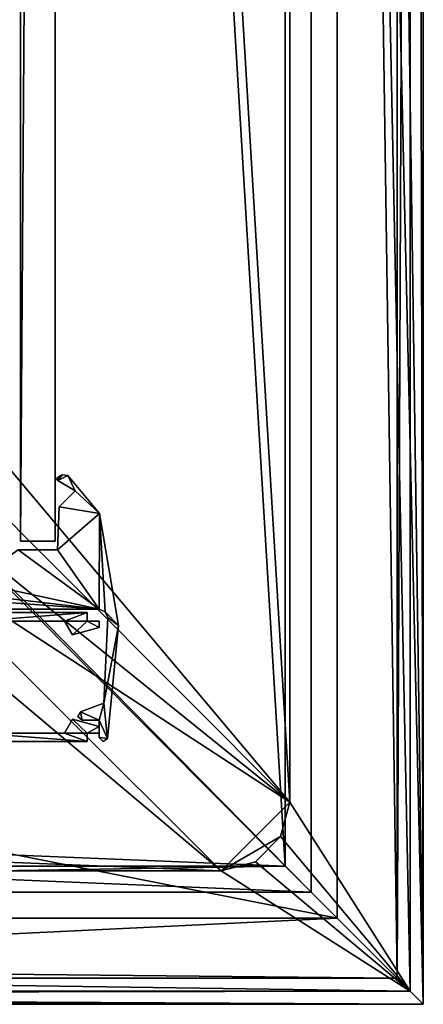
# Model space of a CAD drawing. Header units: metres. Extents: x 0 to 1004, y -708 to 0.
# Tile 88 of 116: x 957 to 1004, y -704 to -590. Entities that reach past the tile are written whole.
import ezdxf

# ---------------------------------------------------------------- set-up
doc = ezdxf.new("R2010")
doc.units = ezdxf.units.M

msp = doc.modelspace()

# ---------------------------------------------------------------- linework, layer by layer
at = {"layer": 'top0'}
for points in [[(965.045593, -658.566833, 2062.387695), (922.945618, -658.566833, 2062.387695), (952.421875, -659.566833, 2062.387695)], [(922.945618, -658.566833, 162.387711), (965.045593, -658.566833, 162.387711), (952.421875, -659.566833, 162.387711)], [(965.045593, -658.566833, 162.387711), (922.945618, -658.566833, 162.387711), (965.045593, -658.566833, 2062.387695)], [(922.945618, -658.566833, 162.387711), (922.945618, -658.566833, 2062.387695), (965.045593, -658.566833, 2062.387695)], [(965.045593, -658.566833, 2062.387695), (922.945618, -658.566833, 2062.387695), (952.421875, -659.566833, 2062.387695)], [(965.045593, -658.566833, 2062.387695), (952.421875, -659.566833, 2062.387695), (962.421875, -659.566833, 2062.387695)], [(952.421875, -659.566833, 162.387711), (965.045593, -658.566833, 162.387711), (962.421875, -659.566833, 162.387711)], [(965.045593, -658.566833, 2062.387695), (952.421875, -659.566833, 2062.387695), (962.421875, -659.566833, 2062.387695)], [(965.045593, -659.566833, 2062.387695), (965.045593, -658.566833, 2062.387695), (962.421875, -659.566833, 2062.387695)], [(965.045593, -658.566833, 162.387711), (965.045593, -659.566833, 162.387711), (962.421875, -659.566833, 162.387711)], [(965.045593, -659.566833, 2062.387695), (965.045593, -658.566833, 2062.387695), (962.421875, -659.566833, 2062.387695)], [(965.045593, -659.566833, 162.387711), (965.045593, -658.566833, 162.387711), (965.045593, -659.566833, 2062.387695)], [(965.045593, -658.566833, 162.387711), (965.045593, -658.566833, 2062.387695), (965.045593, -659.566833, 2062.387695)], [(962.421875, -659.566833, 2062.387695), (952.421875, -659.566833, 2062.387695), (962.421875, -659.566833, 162.387711)], [(952.421875, -659.566833, 2062.387695), (952.421875, -659.566833, 162.387711), (962.421875, -659.566833, 162.387711)], [(962.421875, -659.566833, 2062.387695), (963.345642, -661.16687, 2062.387695), (965.045593, -659.566833, 2062.387695)], [(962.421875, -659.566833, 162.387711), (965.045593, -659.566833, 162.387711), (963.345642, -661.16687, 162.387711)], [(962.421875, -659.566833, 162.387711), (963.345642, -661.16687, 162.387711), (962.421875, -659.566833, 2062.387695)], [(963.345642, -661.16687, 162.387711), (963.345642, -661.16687, 2062.387695), (962.421875, -659.566833, 2062.387695)], [(962.421875, -659.566833, 2062.387695), (963.345642, -661.16687, 2062.387695), (965.045593, -659.566833, 2062.387695)], [(963.345642, -661.16687, 2062.387695), (966.445618, -660.336182, 2062.387695), (965.045593, -659.566833, 2062.387695)], [(965.045593, -659.566833, 162.387711), (966.445618, -660.336182, 162.387711), (963.345642, -661.16687, 162.387711)], [(963.345642, -661.16687, 2062.387695), (966.445618, -660.336182, 2062.387695), (965.045593, -659.566833, 2062.387695)], [(963.345642, -661.16687, 162.387711), (966.445618, -660.336182, 162.387711), (963.345642, -661.16687, 2062.387695)], [(966.445618, -660.336182, 162.387711), (966.445618, -660.336182, 2062.387695), (963.345642, -661.16687, 2062.387695)], [(965.045593, -659.566833, 2062.387695), (966.445618, -660.336182, 2062.387695), (966.445618, -659.566833, 2062.387695)], [(965.045593, -659.566833, 162.387711), (966.445618, -659.566833, 162.387711), (966.445618, -660.336182, 162.387711)], [(966.445618, -659.566833, 162.387711), (965.045593, -659.566833, 162.387711), (966.445618, -659.566833, 2062.387695)], [(965.045593, -659.566833, 162.387711), (965.045593, -659.566833, 2062.387695), (966.445618, -659.566833, 2062.387695)], [(965.045593, -659.566833, 2062.387695), (966.445618, -660.336182, 2062.387695), (966.445618, -659.566833, 2062.387695)], [(966.445618, -660.336182, 162.387711), (966.445618, -659.566833, 162.387711), (966.445618, -660.336182, 2062.387695)], [(966.445618, -659.566833, 162.387711), (966.445618, -659.566833, 2062.387695), (966.445618, -660.336182, 2062.387695)], [(965.045593, -672.566833, 2062.387695), (963.345642, -670.966858, 2062.387695), (962.421875, -672.566833, 2062.387695)], [(963.345642, -670.966858, 162.387711), (965.045593, -672.566833, 162.387711), (962.421875, -672.566833, 162.387711)], [(963.345642, -670.966858, 2062.387695), (963.345642, -670.966858, 162.387711), (962.421875, -672.566833, 2062.387695)], [(963.345642, -670.966858, 162.387711), (962.421875, -672.566833, 162.387711), (962.421875, -672.566833, 2062.387695)], [(962.421875, -672.566833, 2062.387695), (965.045593, -672.566833, 2062.387695), (963.345642, -670.966858, 2062.387695)], [(966.445618, -671.797485, 2062.387695), (963.345642, -670.966858, 2062.387695), (965.045593, -672.566833, 2062.387695)], [(963.345642, -670.966858, 162.387711), (966.445618, -671.797485, 162.387711), (965.045593, -672.566833, 162.387711)], [(966.445618, -671.797485, 2062.387695), (966.445618, -671.797485, 162.387711), (963.345642, -670.966858, 2062.387695)], [(966.445618, -671.797485, 162.387711), (963.345642, -670.966858, 162.387711), (963.345642, -670.966858, 2062.387695)], [(965.045593, -672.566833, 2062.387695), (966.445618, -671.797485, 2062.387695), (963.345642, -670.966858, 2062.387695)], [(966.445618, -672.566833, 2062.387695), (966.445618, -671.797485, 2062.387695), (965.045593, -672.566833, 2062.387695)], [(966.445618, -671.797485, 162.387711), (966.445618, -672.566833, 162.387711), (965.045593, -672.566833, 162.387711)], [(965.045593, -672.566833, 2062.387695), (966.445618, -672.566833, 2062.387695), (966.445618, -671.797485, 2062.387695)], [(966.445618, -672.566833, 162.387711), (966.445618, -671.797485, 162.387711), (966.445618, -672.566833, 2062.387695)], [(966.445618, -671.797485, 162.387711), (966.445618, -671.797485, 2062.387695), (966.445618, -672.566833, 2062.387695)], [(928.956116, -673.566833, 2062.387695), (965.045593, -673.566833, 2062.387695), (952.421875, -672.566833, 2062.387695)], [(965.045593, -673.566833, 162.387711), (928.956116, -673.566833, 162.387711), (952.421875, -672.566833, 162.387711)], [(928.956116, -673.566833, 2062.387695), (965.045593, -673.566833, 2062.387695), (952.421875, -672.566833, 2062.387695)], [(965.045593, -673.566833, 2062.387695), (962.421875, -672.566833, 2062.387695), (952.421875, -672.566833, 2062.387695)], [(962.421875, -672.566833, 162.387711), (965.045593, -673.566833, 162.387711), (952.421875, -672.566833, 162.387711)], [(962.421875, -672.566833, 162.387711), (952.421875, -672.566833, 162.387711), (962.421875, -672.566833, 2062.387695)], [(952.421875, -672.566833, 162.387711), (952.421875, -672.566833, 2062.387695), (962.421875, -672.566833, 2062.387695)], [(952.421875, -672.566833, 2062.387695), (965.045593, -673.566833, 2062.387695), (962.421875, -672.566833, 2062.387695)], [(965.045593, -673.566833, 2062.387695), (965.045593, -672.566833, 2062.387695), (962.421875, -672.566833, 2062.387695)], [(965.045593, -672.566833, 162.387711), (965.045593, -673.566833, 162.387711), (962.421875, -672.566833, 162.387711)], [(965.045593, -673.566833, 2062.387695), (965.045593, -672.566833, 2062.387695), (962.421875, -672.566833, 2062.387695)], [(965.045593, -672.566833, 162.387711), (966.445618, -672.566833, 162.387711), (965.045593, -672.566833, 2062.387695)], [(966.445618, -672.566833, 162.387711), (966.445618, -672.566833, 2062.387695), (965.045593, -672.566833, 2062.387695)], [(965.045593, -673.566833, 162.387711), (965.045593, -672.566833, 162.387711), (965.045593, -673.566833, 2062.387695)], [(965.045593, -672.566833, 162.387711), (965.045593, -672.566833, 2062.387695), (965.045593, -673.566833, 2062.387695)], [(928.956116, -673.566833, 162.387711), (965.045593, -673.566833, 162.387711), (928.956116, -673.566833, 2062.387695)], [(965.045593, -673.566833, 162.387711), (965.045593, -673.566833, 2062.387695), (928.956116, -673.566833, 2062.387695)]]:
    msp.add_3dface(points, dxfattribs=at)
at = {"layer": 'top012'}
for points in [[(957.316162, -57.310383, 163.887741), (961.316162, -57.310383, 163.887741), (957.316162, -650.310364, 163.887741)], [(961.316162, -57.310383, 163.887741), (961.316162, -650.310364, 163.887741), (957.316162, -650.310364, 163.887741)], [(961.316162, -650.310364, 2060.887695), (961.316162, -57.310383, 2060.887695), (957.316162, -650.310364, 2060.887695)], [(961.316162, -57.310383, 2060.887695), (957.316162, -57.310383, 2060.887695), (957.316162, -650.310364, 2060.887695)], [(957.316162, -57.310383, 2060.887695), (957.316162, -57.310383, 163.887741), (957.316162, -650.310364, 2060.887695)], [(957.316162, -57.310383, 163.887741), (957.316162, -650.310364, 163.887741), (957.316162, -650.310364, 2060.887695)], [(961.316162, -650.310364, 2060.887695), (961.316162, -650.310364, 163.887741), (961.316162, -57.310383, 2060.887695)], [(961.316162, -650.310364, 163.887741), (961.316162, -57.310383, 163.887741), (961.316162, -57.310383, 2060.887695)], [(961.316162, -650.310364, 163.887741), (961.316162, -650.310364, 2060.887695), (957.316162, -650.310364, 163.887741)], [(961.316162, -650.310364, 2060.887695), (957.316162, -650.310364, 2060.887695), (957.316162, -650.310364, 163.887741)]]:
    msp.add_3dface(points, dxfattribs=at)
at = {"layer": 'top0123'}
for points in [[(961.644531, -643.252197, 162.387711), (961.52356, -643.117493, 162.387711), (961.560303, -642.940125, 162.387711)], [(961.560303, -642.940125, 162.387711), (961.52356, -643.117493, 162.387711), (961.560303, -642.940125, 2062.387695)], [(961.52356, -643.117493, 162.387711), (961.52356, -643.117493, 2062.387695), (961.560303, -642.940125, 2062.387695)], [(961.560303, -642.940125, 2062.387695), (961.52356, -643.117493, 2062.387695), (961.644531, -643.252197, 2062.387695)], [(961.52356, -643.117493, 162.387711), (961.644531, -643.252197, 162.387711), (961.52356, -643.117493, 2062.387695)], [(961.644531, -643.252197, 162.387711), (961.644531, -643.252197, 2062.387695), (961.52356, -643.117493, 2062.387695)], [(961.644531, -643.252197, 162.387711), (961.560303, -642.940125, 162.387711), (962.136353, -642.588867, 162.387711)], [(962.136353, -642.588867, 162.387711), (961.560303, -642.940125, 162.387711), (962.136353, -642.588867, 2062.387695)], [(961.560303, -642.940125, 162.387711), (961.560303, -642.940125, 2062.387695), (962.136353, -642.588867, 2062.387695)], [(962.136353, -642.588867, 2062.387695), (961.560303, -642.940125, 2062.387695), (961.644531, -643.252197, 2062.387695)], [(962.804688, -642.68158, 162.387711), (961.644531, -643.252197, 162.387711), (962.136353, -642.588867, 162.387711)], [(962.136353, -642.588867, 2062.387695), (961.644531, -643.252197, 2062.387695), (962.804688, -642.68158, 2062.387695)], [(963.630432, -644.45929, 162.387711), (961.644531, -643.252197, 162.387711), (962.804688, -642.68158, 162.387711)], [(961.644531, -643.252197, 2062.387695), (963.630432, -644.45929, 2062.387695), (962.804688, -642.68158, 2062.387695)], [(961.644531, -643.252197, 162.387711), (963.630432, -644.45929, 162.387711), (961.644531, -643.252197, 2062.387695)], [(963.630432, -644.45929, 162.387711), (963.630432, -644.45929, 2062.387695), (961.644531, -643.252197, 2062.387695)], [(962.804688, -642.68158, 162.387711), (962.136353, -642.588867, 162.387711), (962.804688, -642.68158, 2062.387695)], [(962.136353, -642.588867, 162.387711), (962.136353, -642.588867, 2062.387695), (962.804688, -642.68158, 2062.387695)], [(966.481323, -647.104858, 162.387711), (963.630432, -644.45929, 162.387711), (962.804688, -642.68158, 162.387711)], [(966.481323, -647.104858, 162.387711), (962.804688, -642.68158, 162.387711), (966.481323, -647.104858, 2062.387695)], [(962.804688, -642.68158, 162.387711), (962.804688, -642.68158, 2062.387695), (966.481323, -647.104858, 2062.387695)], [(962.804688, -642.68158, 2062.387695), (963.630432, -644.45929, 2062.387695), (966.481323, -647.104858, 2062.387695)], [(966.481323, -647.104858, 162.387711), (961.784058, -646.305542, 162.387711), (963.630432, -644.45929, 162.387711)], [(961.784058, -646.305542, 162.387711), (961.784058, -646.305542, 2062.387695), (963.630432, -644.45929, 162.387711)], [(961.784058, -646.305542, 2062.387695), (963.630432, -644.45929, 2062.387695), (963.630432, -644.45929, 162.387711)], [(963.630432, -644.45929, 2062.387695), (961.784058, -646.305542, 2062.387695), (966.481323, -647.104858, 2062.387695)], [(961.609314, -651.310364, 162.387711), (961.784058, -646.305542, 162.387711), (966.481323, -647.104858, 162.387711)], [(961.609314, -651.310364, 162.387711), (961.609314, -651.310364, 2062.387695), (961.784058, -646.305542, 162.387711)], [(961.609314, -651.310364, 2062.387695), (961.784058, -646.305542, 2062.387695), (961.784058, -646.305542, 162.387711)], [(966.481323, -647.104858, 2062.387695), (961.784058, -646.305542, 2062.387695), (961.609314, -651.310364, 2062.387695)], [(966.439148, -658.210388, 162.387711), (961.609314, -651.310364, 162.387711), (966.481323, -647.104858, 162.387711)], [(966.481323, -647.104858, 2062.387695), (961.609314, -651.310364, 2062.387695), (966.439148, -658.210388, 2062.387695)], [(966.439148, -658.210388, 162.387711), (966.481323, -647.104858, 162.387711), (967.125122, -658.484985, 162.387711)], [(967.125122, -658.484985, 2062.387695), (966.481323, -647.104858, 2062.387695), (966.439148, -658.210388, 2062.387695)], [(966.481323, -647.104858, 162.387711), (968.679993, -660.083069, 162.387711), (967.125122, -658.484985, 162.387711)], [(968.679993, -660.083069, 162.387711), (966.481323, -647.104858, 162.387711), (968.679993, -660.083069, 2062.387695)], [(966.481323, -647.104858, 162.387711), (966.481323, -647.104858, 2062.387695), (968.679993, -660.083069, 2062.387695)], [(968.679993, -660.083069, 2062.387695), (966.481323, -647.104858, 2062.387695), (967.125122, -658.484985, 2062.387695)], [(951.816162, -655.010376, 162.387711), (957.02301, -651.310364, 162.387711), (966.439148, -658.210388, 162.387711)], [(957.02301, -651.310364, 2062.387695), (951.816162, -655.010376, 2062.387695), (966.439148, -658.210388, 2062.387695)], [(966.439148, -658.210388, 162.387711), (957.02301, -651.310364, 162.387711), (961.609314, -651.310364, 162.387711)], [(961.609314, -651.310364, 162.387711), (957.02301, -651.310364, 162.387711), (961.609314, -651.310364, 2062.387695)], [(957.02301, -651.310364, 162.387711), (957.02301, -651.310364, 2062.387695), (961.609314, -651.310364, 2062.387695)], [(966.439148, -658.210388, 2062.387695), (961.609314, -651.310364, 2062.387695), (957.02301, -651.310364, 2062.387695)], [(951.228088, -656.422363, 162.387711), (951.816162, -655.010376, 162.387711), (966.439148, -658.210388, 162.387711)], [(966.439148, -658.210388, 2062.387695), (951.816162, -655.010376, 2062.387695), (951.228088, -656.422363, 2062.387695)], [(966.439148, -658.210388, 162.387711), (937.368774, -658.210388, 162.387711), (949.816162, -657.010376, 162.387711)], [(937.368774, -658.210388, 2062.387695), (966.439148, -658.210388, 2062.387695), (949.816162, -657.010376, 2062.387695)], [(951.228088, -656.422363, 162.387711), (966.439148, -658.210388, 162.387711), (949.816162, -657.010376, 162.387711)], [(949.816162, -657.010376, 2062.387695), (966.439148, -658.210388, 2062.387695), (951.228088, -656.422363, 2062.387695)], [(966.439148, -658.210388, 162.387711), (966.439148, -658.210388, 2062.387695), (937.368774, -658.210388, 162.387711)], [(966.439148, -658.210388, 2062.387695), (937.368774, -658.210388, 2062.387695), (937.368774, -658.210388, 162.387711)], [(966.439148, -658.210388, 162.387711), (967.125122, -658.484985, 162.387711), (966.439148, -658.210388, 2062.387695)], [(967.125122, -658.484985, 162.387711), (967.125122, -658.484985, 2062.387695), (966.439148, -658.210388, 2062.387695)], [(968.679993, -660.083069, 162.387711), (966.974121, -669.114563, 162.387711), (967.437561, -659.154541, 162.387711)], [(967.437561, -659.154541, 162.387711), (966.974121, -669.114563, 162.387711), (967.437561, -659.154541, 2062.387695)], [(966.974121, -669.114563, 162.387711), (966.974121, -669.114563, 2062.387695), (967.437561, -659.154541, 2062.387695)], [(967.437561, -659.154541, 2062.387695), (966.974121, -669.114563, 2062.387695), (968.679993, -660.083069, 2062.387695)], [(967.125122, -658.484985, 162.387711), (968.679993, -660.083069, 162.387711), (967.437561, -659.154541, 162.387711)], [(967.125122, -658.484985, 162.387711), (967.437561, -659.154541, 162.387711), (967.125122, -658.484985, 2062.387695)], [(967.437561, -659.154541, 162.387711), (967.437561, -659.154541, 2062.387695), (967.125122, -658.484985, 2062.387695)], [(967.437561, -659.154541, 2062.387695), (968.679993, -660.083069, 2062.387695), (967.125122, -658.484985, 2062.387695)], [(968.679993, -660.083069, 162.387711), (967.418335, -673.185547, 162.387711), (966.974121, -669.114563, 162.387711)], [(966.974121, -669.114563, 2062.387695), (967.418335, -673.185547, 2062.387695), (968.679993, -660.083069, 2062.387695)], [(967.418335, -673.185547, 162.387711), (968.679993, -660.083069, 162.387711), (967.418335, -673.185547, 2062.387695)], [(968.679993, -660.083069, 162.387711), (968.679993, -660.083069, 2062.387695), (967.418335, -673.185547, 2062.387695)], [(966.974121, -669.114563, 162.387711), (966.445618, -671.066833, 162.387711), (964.274658, -670.096985, 162.387711)], [(964.274658, -670.096985, 162.387711), (964.274658, -670.096985, 2062.387695), (966.974121, -669.114563, 162.387711)], [(964.274658, -670.096985, 2062.387695), (966.974121, -669.114563, 2062.387695), (966.974121, -669.114563, 162.387711)], [(966.974121, -669.114563, 2062.387695), (964.274658, -670.096985, 2062.387695), (966.445618, -671.066833, 2062.387695)], [(967.418335, -673.185547, 162.387711), (966.445618, -671.066833, 162.387711), (966.974121, -669.114563, 162.387711)], [(967.418335, -673.185547, 2062.387695), (966.974121, -669.114563, 2062.387695), (966.445618, -671.066833, 2062.387695)], [(964.274658, -670.096985, 162.387711), (964.445618, -671.066833, 162.387711), (963.954529, -670.653442, 162.387711)], [(964.274658, -670.096985, 162.387711), (963.954529, -670.653442, 162.387711), (964.274658, -670.096985, 2062.387695)], [(963.954529, -670.653442, 162.387711), (963.954529, -670.653442, 2062.387695), (964.274658, -670.096985, 2062.387695)], [(964.274658, -670.096985, 2062.387695), (963.954529, -670.653442, 2062.387695), (964.445618, -671.066833, 2062.387695)], [(963.954529, -670.653442, 162.387711), (964.445618, -671.066833, 162.387711), (963.954529, -670.653442, 2062.387695)], [(964.445618, -671.066833, 162.387711), (964.445618, -671.066833, 2062.387695), (963.954529, -670.653442, 2062.387695)], [(966.445618, -671.066833, 162.387711), (964.445618, -671.066833, 162.387711), (964.274658, -670.096985, 162.387711)], [(966.445618, -671.066833, 2062.387695), (964.274658, -670.096985, 2062.387695), (964.445618, -671.066833, 2062.387695)], [(966.445618, -671.066833, 162.387711), (966.445618, -671.066833, 2062.387695), (964.445618, -671.066833, 162.387711)], [(966.445618, -671.066833, 2062.387695), (964.445618, -671.066833, 2062.387695), (964.445618, -671.066833, 162.387711)], [(966.445618, -673.074097, 162.387711), (966.445618, -671.066833, 162.387711), (967.418335, -673.185547, 162.387711)], [(966.445618, -673.074097, 162.387711), (966.445618, -673.074097, 2062.387695), (966.445618, -671.066833, 162.387711)], [(966.445618, -673.074097, 2062.387695), (966.445618, -671.066833, 2062.387695), (966.445618, -671.066833, 162.387711)], [(966.445618, -671.066833, 2062.387695), (966.445618, -673.074097, 2062.387695), (967.418335, -673.185547, 2062.387695)], [(966.882446, -673.562134, 162.387711), (966.445618, -673.074097, 162.387711), (967.418335, -673.185547, 162.387711)], [(966.445618, -673.074097, 162.387711), (966.882446, -673.562134, 162.387711), (966.445618, -673.074097, 2062.387695)], [(966.882446, -673.562134, 162.387711), (966.882446, -673.562134, 2062.387695), (966.445618, -673.074097, 2062.387695)], [(966.445618, -673.074097, 2062.387695), (966.882446, -673.562134, 2062.387695), (967.418335, -673.185547, 2062.387695)], [(966.882446, -673.562134, 162.387711), (967.418335, -673.185547, 162.387711), (966.882446, -673.562134, 2062.387695)], [(967.418335, -673.185547, 162.387711), (967.418335, -673.185547, 2062.387695), (966.882446, -673.562134, 2062.387695)]]:
    msp.add_3dface(points, dxfattribs=at)
at = {"layer": 'top0123410'}
for points in [[(1004.024658, -0.027127, 2050.999756), (1004.024658, -704.0271, 2050.999756), (988.024658, -16.027126, 2050.999756)], [(1001.024658, -3.027127, 2110.919678), (1001.024658, -701.0271, 2110.919678), (1004.024658, -0.027127, 2110.919678)], [(1004.024658, -0.027127, 2110.919678), (1001.024658, -701.0271, 2110.919678), (1004.024658, -704.0271, 2110.919678)], [(1004.024658, -704.0271, 2110.919678), (1004.024658, -704.0271, 2050.999756), (1004.024658, -0.027127, 2110.919678)], [(1004.024658, -704.0271, 2050.999756), (1004.024658, -0.027127, 2050.999756), (1004.024658, -0.027127, 2110.919678)], [(991.024658, -13.027127, 2053.855713), (1001.024658, -701.0271, 2053.855713), (1001.024658, -3.027127, 2053.855713)], [(1001.024658, -3.027127, 2110.919678), (1001.024658, -3.027127, 2053.855713), (1001.024658, -701.0271, 2110.919678)], [(1001.024658, -3.027127, 2053.855713), (1001.024658, -701.0271, 2053.855713), (1001.024658, -701.0271, 2110.919678)], [(991.024658, -13.027127, 2065.279785), (952.32666, -51.725147, 2065.279785), (952.32666, -651.754395, 2065.279785)], [(991.024658, -691.0271, 2065.279785), (991.024658, -13.027127, 2065.279785), (952.32666, -651.754395, 2065.279785)], [(991.024658, -13.027127, 2053.855713), (991.024658, -691.0271, 2053.855713), (1001.024658, -701.0271, 2053.855713)], [(991.024658, -13.027127, 2053.855713), (991.024658, -13.027127, 2065.279785), (991.024658, -691.0271, 2053.855713)], [(991.024658, -13.027127, 2065.279785), (991.024658, -691.0271, 2065.279785), (991.024658, -691.0271, 2053.855713)], [(988.024658, -16.027126, 2063.023682), (988.024658, -688.0271, 2063.023682), (949.855774, -54.196003, 2063.023682)], [(988.024658, -16.027126, 2050.999756), (1004.024658, -704.0271, 2050.999756), (988.024658, -688.0271, 2050.999756)], [(988.024658, -688.0271, 2050.999756), (988.024658, -688.0271, 2063.023682), (988.024658, -16.027126, 2050.999756)], [(988.024658, -688.0271, 2063.023682), (988.024658, -16.027126, 2063.023682), (988.024658, -16.027126, 2050.999756)], [(949.855774, -54.196003, 2063.023682), (988.024658, -688.0271, 2063.023682), (949.855774, -649.662598, 2063.023682)], [(988.024658, -688.0271, 2063.023682), (16.024673, -688.0271, 2063.023682), (54.19355, -649.662598, 2063.023682)], [(988.024658, -688.0271, 2063.023682), (54.19355, -649.662598, 2063.023682), (949.855774, -649.662598, 2063.023682)], [(13.024674, -691.0271, 2065.279785), (991.024658, -691.0271, 2065.279785), (51.722694, -651.754395, 2065.279785)], [(991.024658, -691.0271, 2065.279785), (952.32666, -651.754395, 2065.279785), (51.722694, -651.754395, 2065.279785)], [(1004.024658, -704.0271, 2050.999756), (0.024674, -704.0271, 2050.999756), (988.024658, -688.0271, 2050.999756)], [(988.024658, -688.0271, 2050.999756), (0.024674, -704.0271, 2050.999756), (16.024673, -688.0271, 2050.999756)], [(988.024658, -688.0271, 2050.999756), (16.024673, -688.0271, 2050.999756), (988.024658, -688.0271, 2063.023682)], [(16.024673, -688.0271, 2050.999756), (16.024673, -688.0271, 2063.023682), (988.024658, -688.0271, 2063.023682)], [(1001.024658, -701.0271, 2053.855713), (13.024674, -691.0271, 2053.855713), (3.024674, -701.0271, 2053.855713)], [(991.024658, -691.0271, 2053.855713), (13.024674, -691.0271, 2053.855713), (1001.024658, -701.0271, 2053.855713)], [(13.024674, -691.0271, 2053.855713), (991.024658, -691.0271, 2053.855713), (13.024674, -691.0271, 2065.279785)], [(991.024658, -691.0271, 2053.855713), (991.024658, -691.0271, 2065.279785), (13.024674, -691.0271, 2065.279785)], [(1004.024658, -704.0271, 2110.919678), (3.024674, -701.0271, 2110.919678), (0.024674, -704.0271, 2110.919678)], [(1001.024658, -701.0271, 2110.919678), (3.024674, -701.0271, 2110.919678), (1004.024658, -704.0271, 2110.919678)], [(3.024674, -701.0271, 2110.919678), (1001.024658, -701.0271, 2110.919678), (3.024674, -701.0271, 2053.855713)], [(1001.024658, -701.0271, 2110.919678), (1001.024658, -701.0271, 2053.855713), (3.024674, -701.0271, 2053.855713)], [(1004.024658, -704.0271, 2110.919678), (0.024674, -704.0271, 2110.919678), (1004.024658, -704.0271, 2050.999756)], [(0.024674, -704.0271, 2110.919678), (0.024674, -704.0271, 2050.999756), (1004.024658, -704.0271, 2050.999756)]]:
    msp.add_3dface(points, dxfattribs=at)
at = {"layer": 'top0123459'}
for points in [[(1004.049377, -704.05426), (994.049377, -10), (1004.049377, 0)], [(1004.049377, 0), (1002.522156, -1.527202, 175), (1004.049377, -704.05426)], [(1002.522156, -1.527202, 175), (988.561951, -23.447599, 175), (1002.522156, -702.527039, 175)], [(1002.522156, -1.527202, 175), (1002.522156, -702.527039, 175), (1004.049377, -704.05426)], [(994.049377, -10, 90), (217.024673, -653.266907, 90), (10, -10, 90)], [(787.024658, -653.266907, 90), (217.024673, -653.266907, 90), (994.049377, -10, 90)], [(994.049377, -694.05426, 90), (787.024658, -653.266907, 90), (994.049377, -10, 90)], [(994.049377, -694.05426), (994.049377, -10), (1004.049377, -704.05426)], [(994.049377, -10, 90), (994.049377, -10), (994.049377, -694.05426, 90)], [(994.049377, -10), (994.049377, -694.05426), (994.049377, -694.05426, 90)], [(988.561951, -23.447599, 163.059708), (951.750977, -67.223717, 163.059708), (988.561951, -680.606628, 163.059708)], [(988.561951, -680.606628, 163.059708), (988.561951, -680.606628, 175), (988.561951, -23.447599, 163.059708)], [(988.561951, -680.606628, 175), (988.561951, -23.447599, 175), (988.561951, -23.447599, 163.059708)], [(988.561951, -23.447599, 175), (988.561951, -680.606628, 175), (1002.522156, -702.527039, 175)], [(951.750977, -67.223717, 163.059708), (951.750977, -636.830505, 163.059708), (988.561951, -680.606628, 163.059708)], [(988.561951, -680.606628, 163.059708), (951.750977, -636.830505, 163.059708), (950.614868, -642.542236, 163.059708)], [(950.614868, -642.542236, 163.059708), (947.379456, -647.384338, 163.059708), (988.561951, -680.606628, 163.059708)], [(988.561951, -680.606628, 163.059708), (947.379456, -647.384338, 163.059708), (942.537354, -650.619812, 163.059708)], [(980.601746, -688.566833, 163.059708), (942.537354, -650.619812, 163.059708), (936.825623, -651.75592, 163.059708)], [(980.601746, -688.566833, 163.059708), (988.561951, -680.606628, 163.059708), (942.537354, -650.619812, 163.059708)], [(23.447599, -688.566833, 163.059708), (980.601746, -688.566833, 163.059708), (67.223946, -651.75592, 163.059708)], [(67.223946, -651.75592, 163.059708), (980.601746, -688.566833, 163.059708), (936.825623, -651.75592, 163.059708)], [(994.049377, -694.05426, 90), (787.024658, -694.05426, 90), (787.024658, -653.266907, 90)], [(987.495483, -684.586731, 163.059708), (988.561951, -680.606628, 163.059708), (980.601746, -688.566833, 163.059708)], [(988.561951, -680.606628, 175), (988.561951, -680.606628, 163.059708), (987.495483, -684.586731, 175)], [(988.561951, -680.606628, 163.059708), (987.495483, -684.586731, 163.059708), (987.495483, -684.586731, 175)], [(1002.522156, -702.527039, 175), (988.561951, -680.606628, 175), (987.495483, -684.586731, 175)], [(984.581848, -687.500366, 163.059708), (987.495483, -684.586731, 163.059708), (980.601746, -688.566833, 163.059708)], [(987.495483, -684.586731, 175), (987.495483, -684.586731, 163.059708), (984.581848, -687.500366, 163.059708)], [(987.495483, -684.586731, 175), (984.581848, -687.500366, 163.059708), (984.581848, -687.500366, 175)], [(987.495483, -684.586731, 175), (984.581848, -687.500366, 175), (1002.522156, -702.527039, 175)], [(984.581848, -687.500366, 163.059708), (980.601746, -688.566833, 163.059708), (984.581848, -687.500366, 175)], [(984.581848, -687.500366, 175), (980.601746, -688.566833, 163.059708), (980.601746, -688.566833, 175)], [(984.581848, -687.500366, 175), (980.601746, -688.566833, 175), (1002.522156, -702.527039, 175)], [(1002.522156, -702.527039, 175), (23.447599, -688.566833, 175), (1.527202, -702.527039, 175)], [(23.447599, -688.566833, 163.059708), (23.447599, -688.566833, 175), (980.601746, -688.566833, 163.059708)], [(23.447599, -688.566833, 175), (980.601746, -688.566833, 175), (980.601746, -688.566833, 163.059708)], [(980.601746, -688.566833, 175), (23.447599, -688.566833, 175), (1002.522156, -702.527039, 175)], [(787.024658, -704.05426), (994.049377, -694.05426), (1004.049377, -704.05426)], [(787.024658, -704.05426), (787.024658, -694.05426), (994.049377, -694.05426)], [(994.049377, -694.05426), (787.024658, -694.05426), (994.049377, -694.05426, 90)], [(787.024658, -694.05426), (787.024658, -694.05426, 90), (994.049377, -694.05426, 90)], [(1002.522156, -702.527039, 175), (1.527202, -702.527039, 175), (787.024658, -702.9198, 129.995056)], [(1004.049377, -704.05426), (1002.522156, -702.527039, 175), (787.024658, -702.9198, 129.995056)], [(787.024658, -702.9198, 129.995056), (787.024658, -704.05426), (1004.049377, -704.05426)]]:
    msp.add_3dface(points, dxfattribs=at)

doc.saveas('drawing.dxf')
